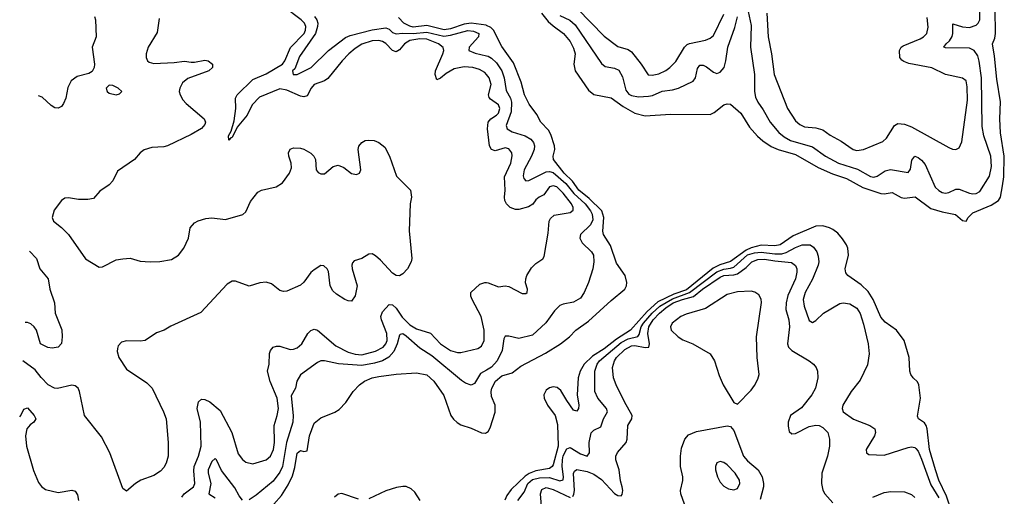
# Model space of a CAD drawing. Header units: inches. Extents: x 1682530 to 1839546, y 640742 to 791647.
# Tile 229 of 256: x 1687265 to 1693034, y 741555 to 744351. Entities that reach past the tile are written whole.
import ezdxf

# ---------------------------------------------------------------- set-up
doc = ezdxf.new("R2010")
doc.units = ezdxf.units.IN
doc.header["$MEASUREMENT"] = 0
doc.layers.add('B6784', color=7, linetype='Continuous')
doc.layers.add('B6794', color=7, linetype='Continuous')

msp = doc.modelspace()

# ---------------------------------------------------------------- linework, layer by layer
at = {"layer": 'B6784', "color": 5}
for points, elevation in [([(1690000, 744028.8), (1689990, 744040.2), (1689958.4, 744058.4), (1689920.9, 744070), (1689870, 744073.6), (1689810, 744061.7), (1689763.8, 744036.2), (1689730, 744007.3), (1689710, 743998.7), (1689699.1, 744030), (1689701.1, 744050), (1689744.6, 744150), (1689749.9, 744170), (1689746.8, 744186.9), (1689719.4, 744210), (1689650, 744237.5), (1689610, 744239.3), (1689550, 744228.9), (1689519.1, 744210), (1689490, 744174), (1689470, 744162.8), (1689450, 744169.9), (1689410, 744210.4), (1689390, 744223.1), (1689370, 744228.6), (1689330, 744226.7), (1689270, 744207.1), (1689230, 744182), (1689192.6, 744150), (1689154.4, 744110), (1689070, 744005.5), (1689050, 743992.2), (1688990, 743969.8), (1688971.8, 743950), (1688950, 743904.5), (1688930, 743898.4), (1688910, 743902.5), (1688830, 743937.3), (1688790, 743944.6), (1688670, 743896.2), (1688627.8, 743852.2), (1688596.9, 743790), (1688538.9, 743721.1), (1688510, 743660.5), (1688501.5, 743658.5), (1688490, 743645.1), (1688488.2, 743670), (1688503.2, 743696.8), (1688521.8, 743758.2), (1688531.9, 743830), (1688529.2, 743890), (1688539.6, 743910), (1688630, 743999.3), (1688710, 744033.2), (1688803.8, 744090), (1688819.2, 744110), (1688851.5, 744188.5), (1688931.1, 744270), (1688939.9, 744290), (1688941.3, 744310), (1688934, 744330), (1688914.9, 744350), (1688810, 744429)], 580), ([(1688083, 744357), (1688070, 744275.5), (1688017.2, 744190), (1688005.1, 744150), (1688005.6, 744130), (1688014, 744110), (1688022.6, 744102.6), (1688050, 744093.5), (1688170, 744099.8), (1688230, 744108.5), (1688270, 744101.1), (1688290, 744102), (1688350, 744114), (1688370, 744109.6), (1688395.1, 744090), (1688395.1, 744070), (1688374, 744050), (1688250, 744006.3), (1688219, 743981), (1688202.2, 743950), (1688199.8, 743930), (1688204.2, 743910), (1688221, 743881), (1688239.7, 743859.7), (1688345.8, 743770), (1688353.7, 743750), (1688350, 743736.3), (1688330, 743712.9), (1688270, 743676.6), (1688130, 743610.4), (1688110, 743604.2), (1688038.8, 743601.2), (1687993.4, 743586.6), (1687970.9, 743569.1), (1687937, 743530), (1687838.6, 743461.4), (1687810, 743404.9), (1687790, 743381.3), (1687734.3, 743345.7), (1687697, 743303), (1687664.2, 743295.8), (1687610, 743296.5), (1687550, 743306), (1687530, 743303.2), (1687509.9, 743290.1), (1687466.6, 743233.4), (1687455.9, 743190), (1687462.7, 743170), (1687510, 743131.6), (1687550.7, 743090), (1687650, 742948.3), (1687730, 742899.7), (1687750, 742901), (1687830, 742942.6), (1687868.7, 742948.7), (1687911.4, 742951.4), (1687970, 742935.1), (1688029.6, 742929.6), (1688086.9, 742933.1), (1688155.1, 742944.9), (1688194.8, 742970), (1688227.3, 743010), (1688253, 743070), (1688263, 743130), (1688290, 743158.4), (1688310, 743171.3), (1688355.8, 743184.2), (1688390, 743188.2), (1688470, 743178.4), (1688571.5, 743208.5), (1688590, 743223.7), (1688616.3, 743283.7), (1688660.8, 743339.2), (1688681, 743350), (1688768.6, 743371.4), (1688805.4, 743394.6), (1688845.3, 743450), (1688857.2, 743482.8), (1688855.5, 743510), (1688841.8, 743550), (1688839.7, 743570), (1688850, 743590.9), (1688870, 743598.8), (1688910, 743596.8), (1688930, 743590.5), (1688970, 743567.8), (1688988.7, 743550), (1688997.3, 743530), (1689002.4, 743470), (1689014, 743454), (1689030, 743446), (1689050, 743446), (1689102.6, 743490), (1689130, 743496.8), (1689164, 743484), (1689210, 743448.9), (1689237.8, 743442.2), (1689256.4, 743450), (1689263.2, 743470), (1689248.7, 743590), (1689251.7, 743608.3), (1689270, 743631.1), (1689290, 743641.5), (1689310, 743645.1), (1689341.4, 743641.4), (1689370, 743631.1), (1689404.1, 743604.1), (1689432.6, 743550), (1689472.7, 743432.7), (1689555.3, 743350), (1689561.2, 743310), (1689552.7, 743270), (1689547.5, 743112.5), (1689563.5, 742950), (1689558.9, 742930), (1689538, 742890), (1689510, 742859.2), (1689490, 742848), (1689470, 742851), (1689450, 742864.1), (1689379.5, 742939.5), (1689350, 742966.1), (1689330, 742976.8), (1689310, 742976), (1689270, 742950.6), (1689224.4, 742935.6), (1689215, 742925), (1689210.6, 742910), (1689212.4, 742890), (1689242, 742790), (1689230, 742730.5), (1689210, 742700.3), (1689190, 742701.3), (1689170, 742710.2), (1689121, 742741), (1689100.1, 742760.1), (1689083.8, 742790), (1689073.7, 742873.7), (1689066.7, 742890), (1689046.5, 742906.5), (1689030, 742909.2), (1688990, 742884.5), (1688971.5, 742868.5), (1688930, 742811.3), (1688910, 742793.6), (1688830, 742759), (1688810, 742756.5), (1688790, 742763.2), (1688741.1, 742801.1), (1688710, 742811.8), (1688672.5, 742807.5), (1688610, 742788), (1688530, 742816.9), (1688510, 742816.5), (1688481.3, 742798.7), (1688326.4, 742633.6), (1688150, 742552.2), (1688110.9, 742529.1), (1688066.9, 742513.1), (1687999.3, 742470), (1687970, 742464.7), (1687890, 742467.7), (1687861.1, 742458.9), (1687842.2, 742437.8), (1687837, 742423), (1687835.4, 742404.6), (1687845.3, 742370), (1687890, 742301.5), (1688010, 742220.9), (1688040.9, 742190), (1688108.1, 742050), (1688122.2, 742010), (1688135.5, 741870), (1688134.8, 741790), (1688123.2, 741750), (1688110, 741725), (1688090, 741703.2), (1688050, 741677.8), (1687974, 741650), (1687942.9, 741630), (1687890, 741585.7), (1687870, 741601.6), (1687793, 741810), (1687744.9, 741904.9), (1687645.3, 742030), (1687615.5, 742170), (1687606.7, 742190), (1687590, 742202.9), (1687570, 742206.8), (1687487.3, 742187.3), (1687468.7, 742190), (1687432.4, 742210), (1687390, 742251.1), (1687356.4, 742296.4), (1687283.9, 742349.4)], 620), ([(1687702.7, 744370), (1687709.3, 744350), (1687712.3, 744250), (1687689.7, 744190), (1687704, 744090), (1687701.6, 744070), (1687690, 744047.3), (1687670, 744035.5), (1687602.5, 744017.5), (1687567.3, 743992.7), (1687546.8, 743953.2), (1687535.1, 743890), (1687521.5, 743858.5), (1687510, 743841), (1687490, 743831), (1687470, 743834.8), (1687450, 743846.8), (1687396.1, 743896.1), (1687374.2, 743903.4)], 640), ([(1688992.1, 744370), (1689005.6, 744350), (1689011.4, 744330), (1689010.6, 744310), (1688997.5, 744270), (1688904.9, 744135.1), (1688876.8, 744063.2), (1688862.4, 744050), (1688867.8, 744030), (1688890, 744029.3), (1688971.9, 744070), (1689074.2, 744170), (1689173.3, 744246.7), (1689201.6, 744258.4), (1689330, 744292.1), (1689410, 744303.1), (1689430, 744295.6), (1689450, 744276.7), (1689470, 744267), (1689508.1, 744271.9), (1689570, 744269.6), (1689650, 744277.2), (1689750, 744253.4), (1689790, 744259.5), (1689890, 744287.9), (1689924.2, 744284.2), (1689954.7, 744270), (1689952.5, 744250), (1689898, 744190), (1689896.4, 744170), (1689934.6, 744154.6), (1690000, 744138.6)], 560), ([(1690000, 744317.2), (1689998.1, 744318.1), (1689910, 744330), (1689870, 744324.9), (1689790, 744296.5), (1689752, 744292), (1689650, 744316), (1689570, 744307.8), (1689550, 744312.2), (1689516.5, 744330), (1689483.8, 744363.8)], 540), ([(1687321.3, 742992.6), (1687362.9, 742950), (1687383.6, 742890), (1687431.3, 742830), (1687440.5, 742770), (1687467.8, 742690), (1687471.8, 742630), (1687511.3, 742531.3), (1687514.5, 742490), (1687509.3, 742450.7), (1687489.4, 742430.6), (1687455.6, 742424.4), (1687430, 742427.2), (1687386, 742450), (1687363.7, 742530), (1687350.2, 742550.2), (1687330, 742566.7), (1687310, 742573.7), (1687297, 742575.5)], 640), ([(1688214.3, 741550), (1688228.7, 741570), (1688283.7, 741610), (1688291.7, 741630), (1688284.4, 741704.4), (1688287.3, 741730), (1688313.4, 741790), (1688328.6, 741850), (1688323.9, 741990), (1688305, 742070), (1688312.2, 742110), (1688330, 742124.2), (1688350, 742123.8), (1688378, 742110), (1688439.1, 742059.1), (1688507.7, 741930), (1688544.6, 741804.6), (1688570.7, 741770.7), (1688590, 741756.2), (1688630, 741745.6), (1688710, 741768.3), (1688734.8, 741790), (1688752.4, 741830), (1688757.4, 741870), (1688755.6, 741970), (1688773.7, 742030), (1688780.5, 742070), (1688773.1, 742130), (1688731.9, 742228.1), (1688716.3, 742290), (1688726.2, 742330), (1688728, 742392), (1688735.3, 742410), (1688750.6, 742429.4), (1688770, 742436.8), (1688790, 742435.1), (1688850, 742416.6), (1688870, 742417.6), (1688890, 742425.3), (1688917.9, 742450), (1688952.5, 742510), (1688970, 742528.3), (1688990, 742534.8), (1689010, 742528.8), (1689117.5, 742437.5), (1689190, 742400.1), (1689230, 742388.7), (1689270, 742385.2), (1689350, 742406.1), (1689393.8, 742430), (1689410.2, 742449.8), (1689417.4, 742470), (1689416.4, 742510), (1689384.1, 742590), (1689381.3, 742610), (1689390, 742637.1), (1689430, 742679.7), (1689450, 742678.2), (1689470, 742658.2), (1689505, 742605), (1689550, 742561.4), (1689590, 742537), (1689672.3, 742512.3), (1689730, 742449.5), (1689790, 742410.8), (1689830, 742399.4), (1689850, 742399), (1689950, 742422.3), (1689970, 742436.1), (1689986.5, 742470), (1689986.6, 742530), (1689969.1, 742610), (1689916.8, 742710), (1689908.7, 742730), (1689909, 742751), (1689961.3, 742798.7), (1689990, 742810.2), (1690000, 742809)], 580), ([(1690000, 742295.2), (1689965.1, 742274.9), (1689930, 742217.4), (1689910, 742206.7), (1689878, 742218), (1689853.8, 742233.8), (1689678.9, 742378.9), (1689610, 742423.2), (1689530, 742495), (1689510, 742508.6), (1689494.9, 742505.1), (1689490, 742501.1), (1689476, 742450), (1689456.2, 742403.8), (1689428, 742372), (1689390, 742350.4), (1689343.5, 742336.5), (1689270, 742322.6), (1689133, 742333), (1689050, 742350.2), (1689030, 742350.2), (1689010, 742340.8), (1688910, 742268.4), (1688889.2, 742230.8), (1688880.3, 742190), (1688856, 742144), (1688866.5, 742030), (1688865.9, 741990), (1688828.6, 741871.4), (1688805.5, 741730), (1688790, 741696.8), (1688750, 741643.5), (1688650, 741561.6), (1688610, 741534.7)], 560), ([(1688754.8, 741510), (1688799.2, 741560.8), (1688837.8, 741622.2), (1688864.3, 741675.7), (1688876.6, 741723.4), (1688890, 741807.7), (1688910, 741823.8), (1688930, 741817.3), (1688950, 741822), (1688963.8, 741910), (1688990, 741984), (1689030, 742015.5), (1689111.7, 742048.3), (1689136.6, 742063.4), (1689175.3, 742104.7), (1689219.3, 742170), (1689256.2, 742210), (1689284.5, 742230), (1689329.4, 742250), (1689370, 742257.8), (1689470, 742271.6), (1689590, 742279), (1689650, 742267), (1689692.4, 742230), (1689750, 742147), (1689791.8, 742030), (1689807.3, 742007.3), (1689827.9, 741987.9), (1689850, 741974.5), (1689910, 741955.5), (1689970, 741927.9), (1689994.1, 741925.9), (1690000, 741929.5)], 540), ([(1687264.8, 742020.8), (1687271.8, 742028.2), (1687290, 742066.7), (1687310, 742074.2), (1687349.4, 742030), (1687358.9, 742010), (1687347.5, 741990), (1687325.9, 741974.1), (1687305.9, 741950), (1687299.4, 741910), (1687304.3, 741850), (1687345.6, 741705.6), (1687375.8, 741635.8), (1687391.7, 741611.7), (1687415.1, 741595.1), (1687490, 741578.4), (1687570.2, 741590.2), (1687590, 741585.2), (1687603.3, 741563.3), (1687610.1, 741530)], 580), ([(1688570, 741532.6), (1688550, 741558.5), (1688524.9, 741604.9), (1688446.6, 741706.6), (1688417.4, 741770), (1688410, 741776.1), (1688390, 741759.7), (1688369.9, 741710), (1688369.9, 741690), (1688384, 741630), (1688372.4, 741570), (1688410, 741547.1)], 560), ([(1689610.5, 741530), (1689580, 741580), (1689559.5, 741599.5), (1689530, 741612.8), (1689510, 741613.6), (1689473.1, 741606.9), (1689410, 741586.9), (1689310, 741540.5)], 540), ([(1689250, 741537.9), (1689151.8, 741571.8), (1689130, 741568.2), (1689109.5, 741550.5)], 540)]:
    msp.add_lwpolyline(points, dxfattribs=dict(at, elevation=elevation))
at = {"layer": 'B6784', "color": 5, "elevation": 640}
msp.add_lwpolyline([(1687790, 743966), (1687770.8, 743950), (1687777.3, 743930), (1687790, 743919.1), (1687830, 743910.7), (1687850, 743916), (1687864, 743930), (1687841.2, 743950), (1687810, 743964.5)], close=True, dxfattribs=at)
at = {"layer": 'B6794', "color": 5}
for points, elevation in [([(1691526.8, 744426.8), (1691550, 744316), (1691546.5, 744190), (1691570.6, 744030), (1691571.3, 743930), (1691577.1, 743897.1), (1691590, 743866.5), (1691621.7, 743821.7), (1691663, 743750), (1691712.5, 743690), (1691743.7, 743663.7), (1691782.4, 743642.4), (1691910, 743604.6), (1691985.6, 743550), (1692062.6, 743510), (1692173.3, 743473.3), (1692250, 743431.8), (1692270, 743427.6), (1692290, 743432.8), (1692335.4, 743464.6), (1692367.2, 743472.8), (1692470, 743455.3), (1692485.5, 743474.5), (1692493.3, 743526.7), (1692510, 743550.2), (1692530, 743542.3), (1692550, 743526.7), (1692570, 743502), (1692630, 743367.7), (1692650, 743348.3), (1692670, 743337.5), (1692690, 743333.2), (1692710, 743337.3), (1692750, 743357.7), (1692770, 743357.6), (1692830, 743332.6), (1692850, 743329.1), (1692870, 743332.2), (1692890, 743343.1), (1692947.3, 743432.7), (1692960.1, 743490), (1692956, 743550), (1692914.3, 743670), (1692904.1, 743724.1), (1692900.3, 744010), (1692887.1, 744107.1), (1692878.5, 744138.5), (1692857.3, 744170), (1692830, 744184), (1692690, 744186), (1692680.7, 744190), (1692693.7, 744210), (1692712.8, 744227.2), (1692727.8, 744252.2), (1692733.1, 744270), (1692732.9, 744327.1), (1692790, 744308.6), (1692830, 744305.8), (1692870, 744319), (1692881, 744330), (1692890.3, 744349.7), (1692892.6, 744470)], 560), ([(1690322.1, 744390), (1690360.7, 744340.7), (1690390, 744313.9), (1690452.2, 744270), (1690490, 744222.6), (1690510, 744183.1), (1690519.3, 744150), (1690511.8, 744090), (1690519.5, 744050), (1690597.3, 743937.3), (1690630, 743912.3), (1690730, 743892.9), (1690801.2, 743841.2), (1690870, 743802), (1690930, 743787.9), (1691077.4, 743797.4), (1691310, 743795.3), (1691334.1, 743805.9), (1691390, 743850.5), (1691410, 743858), (1691430, 743856.3), (1691490, 743802.4), (1691540.9, 743720.9), (1691587.7, 743667.7), (1691619.4, 743639.4), (1691667.2, 743607.2), (1691709.5, 743589.4), (1691810, 743559.7), (1691943.8, 743483.8), (1692026.6, 743446.6), (1692110, 743419.9), (1692206.2, 743366.2), (1692310, 743332), (1692330, 743329.3), (1692377.1, 743337.1), (1692430, 743307.2), (1692450, 743304.8), (1692512.3, 743312.3), (1692604.1, 743244.1), (1692670, 743224.1), (1692748.3, 743208.3), (1692790, 743172.4), (1692810, 743168.7), (1692821.8, 743190), (1692850, 743218.1), (1692956.7, 743263.3), (1692999.8, 743290), (1693011.9, 743310), (1693024, 743376), (1693030.8, 743430), (1693034.3, 743550), (1693012.5, 743687.5), (1693009, 743770), (1693012.9, 743870), (1692990, 744002), (1692977.5, 744137.5), (1692965.1, 744210), (1692978.2, 744241.8), (1692983.4, 744270), (1692981.2, 744410)], 540), ([(1690534.2, 744414.2), (1690690, 744254.8), (1690770, 744194), (1690830, 744176.8), (1690850, 744163.2), (1690906.5, 744090), (1690947.8, 744027.7), (1690970, 744025.2), (1691010, 744034.2), (1691050, 744052.9), (1691074.5, 744070), (1691110, 744104.9), (1691159.5, 744190), (1691175.2, 744204.8), (1691190, 744211.6), (1691282.9, 744230), (1691310, 744242.2), (1691330, 744259), (1691390, 744383.9)], 580), ([(1691642.3, 744390), (1691651.3, 744250), (1691670.8, 744150), (1691685.1, 744030), (1691763, 743830), (1691810, 743758.2), (1691835.4, 743735.4), (1691862.6, 743722.6), (1691930, 743715.8), (1691970, 743705.6), (1692013.1, 743673.1), (1692078.6, 743638.6), (1692148.7, 743590), (1692170, 743584.2), (1692210, 743589.1), (1692323.3, 743636.7), (1692344.6, 743655.4), (1692389.9, 743730.1), (1692410, 743742), (1692450, 743737.7), (1692490, 743723.2), (1692710, 743600.9), (1692730, 743592.2), (1692750, 743590.4), (1692770, 743599.1), (1692786.2, 743633.8), (1692818, 743878), (1692816.6, 743956.6), (1692810, 743992.3), (1692790, 744007.1), (1692690, 744028.6), (1692609.3, 744069.3), (1692474.6, 744094.6), (1692445.7, 744105.7), (1692433.6, 744113.6), (1692422, 744130), (1692419.9, 744170), (1692430.6, 744190), (1692441.9, 744198.1), (1692541.2, 744238.8), (1692560.2, 744250), (1692580.3, 744270), (1692587.7, 744307.7), (1692582.8, 744362.8)], 580), ([(1690430, 744375.5), (1690488.3, 744348.3), (1690520.1, 744320.1), (1690674.4, 744094.4), (1690696.2, 744076.2), (1690750, 744067.5), (1690775, 744055), (1690796.3, 744016.3), (1690817.1, 743937.1), (1690834.9, 743914.9), (1690850, 743906.3), (1690890, 743898.2), (1690950, 743901.5), (1690973.7, 743906.3), (1691030, 743932.5), (1691090, 743939.1), (1691125.7, 743950), (1691210.9, 743990), (1691225, 744010), (1691236, 744064), (1691250, 744084.6), (1691270, 744083.5), (1691290, 744074.5), (1691330, 744042.9), (1691350, 744035.4), (1691370, 744042.2), (1691391.8, 744070), (1691402.2, 744110), (1691413.5, 744190), (1691454.8, 744305.2), (1691470, 744368.2)], 560), ([(1690000, 741929.5), (1690010, 741935.6), (1690022.4, 741957.6), (1690051.7, 742048.3), (1690051.3, 742090), (1690030, 742141.3), (1690026.8, 742170), (1690030.6, 742190), (1690052.7, 742230), (1690090, 742260.9), (1690150, 742279.8), (1690201.6, 742318.4), (1690345.9, 742394.1), (1690434, 742450), (1690485.6, 742490), (1690523.1, 742530), (1690598.1, 742581.9), (1690730, 742703.2), (1690811.4, 742770), (1690820.5, 742790), (1690821.5, 742810), (1690812.6, 742850), (1690762.3, 742922.3), (1690726.3, 743026.3), (1690684.9, 743090), (1690681, 743110), (1690688.4, 743190), (1690676.5, 743230), (1690602.1, 743302.1), (1690541.5, 743350), (1690503.4, 743403.4), (1690454.3, 743450), (1690392.8, 743530), (1690389.9, 743550), (1690400.4, 743590), (1690399.3, 743610), (1690378, 743678), (1690363, 743703), (1690318.8, 743750), (1690294.8, 743794.8), (1690250, 743855.1), (1690223.7, 743910), (1690203.9, 743983.9), (1690158.7, 744098.7), (1690090, 744193.6), (1690041.9, 744290), (1690025, 744305), (1690000, 744317.2)], 540), ([(1690000, 744138.6), (1690010, 744136.2), (1690030, 744125.8), (1690058.2, 744098.2), (1690089, 744050), (1690103.4, 744010), (1690115.6, 743935.6), (1690140.3, 743890), (1690147.3, 743867.3), (1690144, 743810), (1690114.9, 743730), (1690120.8, 743710), (1690150, 743692.5), (1690227.1, 743670), (1690259.3, 743650), (1690275.4, 743630), (1690281, 743610), (1690279.2, 743590), (1690263.2, 743550), (1690219.9, 743470), (1690214.8, 743434.8), (1690219, 743419), (1690230, 743406.2), (1690248, 743408), (1690350, 743458), (1690370, 743460.4), (1690390, 743454.6), (1690464.7, 743390), (1690511.8, 743331.8), (1690578.6, 743270), (1690609.9, 743230), (1690620.1, 743210), (1690622.4, 743177.6), (1690610, 743147.4), (1690550.7, 743090), (1690546.3, 743070), (1690561.4, 743041.4), (1690616.1, 742990), (1690627.7, 742970), (1690628.8, 742930), (1690622.4, 742890), (1690597.4, 742810), (1690572.5, 742750), (1690550, 742717.7), (1690510, 742694), (1690450, 742682.6), (1690430, 742673.7), (1690397.7, 742642.3), (1690347.7, 742572.3), (1690270, 742499.5), (1690190, 742480.9), (1690130, 742495.2), (1690110, 742494), (1690101.8, 742478.2), (1690091.1, 742410), (1690062.2, 742350), (1690030, 742312.6), (1690000, 742295.2)], 560), ([(1690000, 742809), (1690010, 742807.7), (1690070, 742783.7), (1690110, 742790.4), (1690130, 742785.5), (1690210, 742745.7), (1690230, 742744.9), (1690239.3, 742750), (1690239.6, 742770), (1690228.2, 742808.2), (1690229.7, 742830), (1690236, 742850), (1690264.5, 742895.5), (1690290, 742920.3), (1690331.1, 742948.9), (1690338.3, 742961.7), (1690361.1, 743098.9), (1690367.8, 743170), (1690374.7, 743185.3), (1690396.5, 743203.5), (1690490, 743220.7), (1690507.1, 743232.9), (1690507, 743250), (1690497.6, 743270), (1690450, 743333.2), (1690412.4, 743370), (1690390, 743376.5), (1690369.7, 743370.3), (1690335.7, 743324.3), (1690308.8, 743310), (1690290, 743293.7), (1690272.1, 743267.9), (1690246.5, 743253.5), (1690190, 743237.8), (1690170, 743237.7), (1690138.8, 743250), (1690117.2, 743270), (1690107.7, 743290), (1690105.6, 743310), (1690110.4, 743350), (1690105, 743430), (1690142, 743510), (1690151.4, 743551.4), (1690148.4, 743570), (1690130, 743594.3), (1690110, 743599.5), (1690050, 743582.3), (1690030, 743589.8), (1690018.6, 743610), (1690006.2, 743710), (1690009.9, 743750), (1690025.6, 743770), (1690058.4, 743790), (1690070, 743803.2), (1690077.6, 743830), (1690070, 743851.7), (1690023.8, 743883.8), (1690014.9, 743894.9), (1690012.6, 743910), (1690027.4, 743970), (1690016.6, 744010), (1690000, 744028.8)], 580), ([(1692723.9, 741470), (1692696.3, 741556.3), (1692650.5, 741650), (1692630.8, 741710), (1692596.3, 741830), (1692582.3, 741950), (1692576.1, 741970), (1692565.9, 741985.9), (1692531.5, 742010), (1692524.7, 742024.7), (1692542.5, 742130), (1692534, 742210), (1692526.2, 742226.2), (1692499.3, 742250), (1692485.6, 742270), (1692479.7, 742290), (1692476.9, 742370), (1692446.9, 742470), (1692402.4, 742530), (1692336.2, 742576.2), (1692310, 742606), (1692265.9, 742710), (1692236.1, 742756.1), (1692194.8, 742794.8), (1692118.3, 742850), (1692106.6, 742866.6), (1692102.7, 742890), (1692120.7, 742970), (1692118.2, 743010), (1692110.4, 743030.4), (1692086, 743066), (1692057.9, 743097.9), (1692030, 743120.2), (1692010.7, 743130.7), (1691970, 743142), (1691930, 743139.2), (1691797.8, 743082.2), (1691721.3, 743030), (1691690, 743024.1), (1691610, 743028.6), (1691550, 743012.8), (1691521.8, 742998.2), (1691430, 742931.9), (1691367.4, 742912.6), (1691327.4, 742892.6), (1691172.8, 742767.2), (1691098.2, 742741.8), (1691004.6, 742695.4), (1690941, 742639), (1690844.4, 742530), (1690762.8, 742477.2), (1690690, 742420.1), (1690622, 742378), (1690573.3, 742330), (1690549.1, 742290), (1690536.4, 742250), (1690530.6, 742150), (1690541.6, 742090), (1690538.9, 742070), (1690530, 742054.5), (1690510, 742061.3), (1690470, 742116.2), (1690435.1, 742175.1), (1690413.4, 742193.4), (1690390, 742196.9), (1690370, 742190.5), (1690350, 742177.2), (1690336.9, 742150), (1690338, 742130), (1690357.7, 742090), (1690401.7, 742030), (1690416.3, 741976.3), (1690420.1, 741850), (1690390, 741739.1), (1690385.6, 741730), (1690370, 741718.2), (1690290, 741704.8), (1690250, 741688.7), (1690226.8, 741673.2), (1690144.9, 741595.1), (1690119.5, 741560.5), (1690107.9, 741532.1)], 540), ([(1690182.9, 741530), (1690219.9, 741580.1), (1690242.8, 741630), (1690270, 741654.6), (1690310, 741664.2), (1690370, 741664.8), (1690430, 741646.6), (1690449, 741651), (1690452.2, 741670), (1690443.9, 741730), (1690444.6, 741770), (1690450, 741792.9), (1690470, 741833.2), (1690490, 741841.6), (1690550, 741805.2), (1690590.5, 741790), (1690603.5, 741810), (1690602.4, 741870), (1690613.5, 741926.5), (1690630, 741943.8), (1690670, 741961.7), (1690686.5, 742010), (1690709.4, 742050), (1690703, 742070), (1690651.8, 742130), (1690635.5, 742170), (1690634.4, 742290), (1690647.6, 742330), (1690662.4, 742350), (1690790, 742456.4), (1690830, 742478.3), (1690887.5, 742492.5), (1690895.4, 742504.6), (1690906.5, 742550), (1690919.4, 742570), (1690971.3, 742630), (1691016, 742670), (1691090, 742713.1), (1691190.3, 742749.7), (1691350, 742871.3), (1691390, 742887.7), (1691430, 742892.5), (1691450, 742899.6), (1691530, 742971.1), (1691570, 742984), (1691610, 742987.4), (1691690, 742976.6), (1691730, 742978), (1691755.3, 742984.7), (1691810, 743014.2), (1691849.8, 743029.8), (1691896.2, 743030), (1691916.6, 743016.6), (1691935.1, 742990), (1691944.4, 742964.4), (1691946.8, 742930), (1691943, 742910), (1691910.6, 742829.4), (1691866.7, 742750), (1691855.9, 742710), (1691862, 742670), (1691890, 742587.3), (1691910, 742575.1), (1691930, 742586), (1691974.6, 742630), (1692070, 742686), (1692090, 742690.7), (1692130, 742683.5), (1692170, 742658.2), (1692190, 742628.2), (1692210, 742565.1), (1692237.3, 742450), (1692242, 742390), (1692233.5, 742326.5), (1692190, 742236.4), (1692137.4, 742170), (1692088, 742090), (1692083.5, 742070), (1692089.7, 742050), (1692150, 742007.3), (1692247, 741970), (1692275.1, 741950), (1692279.7, 741930), (1692274.2, 741910), (1692225.6, 741830), (1692226.6, 741810), (1692240.7, 741800.7), (1692330, 741795.9), (1692470, 741842.4), (1692490, 741845), (1692510, 741841.6), (1692516, 741836), (1692530, 741820.3), (1692550, 741772.8), (1692603.2, 741623.2), (1692650, 741546.9)], 560), ([(1690505.6, 741554.4), (1690512.6, 741567.4), (1690515.3, 741590), (1690510.7, 741689.3), (1690516.6, 741703.4), (1690530, 741712), (1690590, 741701.5), (1690630, 741684.1), (1690673.2, 741653.2), (1690750, 741572.4), (1690770, 741559.1), (1690790, 741558), (1690794.8, 741565.2), (1690799, 741590), (1690795.9, 741610), (1690786, 741646), (1690778.1, 741710), (1690758.6, 741770), (1690758, 741790), (1690767.3, 741812.7), (1690818.3, 741870), (1690824.6, 741890), (1690827.3, 741970), (1690851, 742010), (1690853.7, 742030), (1690808.1, 742110), (1690759.1, 742210), (1690744.3, 742250), (1690738.9, 742310), (1690750.1, 742350), (1690762.5, 742370), (1690810, 742417.1), (1690850, 742437.5), (1690870, 742439.4), (1690930, 742427.6), (1690951, 742429), (1690955.7, 742450), (1690945, 742510), (1690950.8, 742550), (1690976.6, 742590), (1691013.5, 742630), (1691050, 742661.3), (1691094.2, 742690), (1691148.6, 742710), (1691213.2, 742726.8), (1691265.6, 742770), (1691370, 742841.3), (1691390, 742851.1), (1691450, 742853.7), (1691470, 742859.3), (1691522.6, 742897.4), (1691555.3, 742930), (1691590, 742944.1), (1691630, 742946.7), (1691690, 742936.1), (1691787.4, 742927.4), (1691809.9, 742909.9), (1691818.1, 742890), (1691819.2, 742870), (1691810.9, 742830), (1691766.7, 742733.3), (1691755.1, 742690), (1691754.5, 742650), (1691770.9, 742590), (1691776, 742550), (1691764.5, 742450), (1691770.6, 742430), (1691790, 742411.3), (1691891.5, 742350), (1691916.3, 742330), (1691931.2, 742310), (1691939.1, 742290), (1691942.2, 742250), (1691927.4, 742190), (1691906.6, 742150), (1691845.7, 742074.3), (1691781.4, 742030), (1691767.4, 741990), (1691766.8, 741966.8), (1691774.5, 741934.5), (1691790, 741921.1), (1691810, 741924.5), (1691890, 741965.4), (1691930, 741973.4), (1691950, 741969.8), (1691970, 741959.4), (1692000.8, 741930), (1692010.7, 741890), (1692009.8, 741850), (1691998.5, 741790), (1691965.4, 741690), (1691962.5, 741630), (1691970.6, 741590.6), (1691983.1, 741570), (1692030, 741516.9)], 580), ([(1691160.3, 741510), (1691138.3, 741570), (1691136.9, 741590), (1691150, 741648.7), (1691150.2, 741669.8), (1691137.1, 741730), (1691136, 741790), (1691142.3, 741837.7), (1691161.3, 741890), (1691184.7, 741915.3), (1691230, 741935.4), (1691410, 741967.8), (1691430, 741965.1), (1691450, 741942), (1691506.5, 741790), (1691530, 741763.2), (1691592.3, 741710), (1691615.4, 741670), (1691623.4, 741630), (1691622.3, 741610), (1691602.9, 741537.1)], 620), ([(1690327.1, 741447.1), (1690315.6, 741570), (1690325.2, 741594.8), (1690350, 741606), (1690390, 741595.3), (1690490, 741549)], 580), ([(1692263, 741550), (1692330, 741578.3), (1692370, 741583.5), (1692450, 741582), (1692490, 741565.1), (1692510, 741548)], 580)]:
    msp.add_lwpolyline(points, dxfattribs=dict(at, elevation=elevation))
for points, elevation in [([(1691550, 742758), (1691470, 742754.9), (1691410, 742738.5), (1691282.5, 742657.5), (1691170, 742623.7), (1691139.5, 742610), (1691087.5, 742570), (1691079.1, 742550), (1691082.5, 742530), (1691122.8, 742490), (1691150, 742473.6), (1691209.5, 742449.5), (1691311.6, 742390), (1691336.5, 742350), (1691363.8, 742263.8), (1691387.2, 742210), (1691450, 742104.7), (1691470, 742096), (1691550, 742178), (1691570, 742204.2), (1691590, 742241.6), (1691597, 742270), (1691586.4, 742370), (1691582.2, 742490), (1691612.1, 742692.1), (1691610, 742711), (1691596.4, 742736.4), (1691572.7, 742752.7)], 620), ([(1691370, 741759.7), (1691350, 741751.8), (1691342, 741730), (1691341.7, 741710), (1691353.4, 741670), (1691370, 741638), (1691390, 741614.9), (1691418.3, 741598.3), (1691450, 741592.7), (1691470, 741600.5), (1691484.7, 741630), (1691482.2, 741650), (1691456.4, 741690), (1691410, 741739.8), (1691390, 741754)], 640)]:
    msp.add_lwpolyline(points, close=True, dxfattribs=dict(at, elevation=elevation))

doc.saveas('drawing.dxf')
